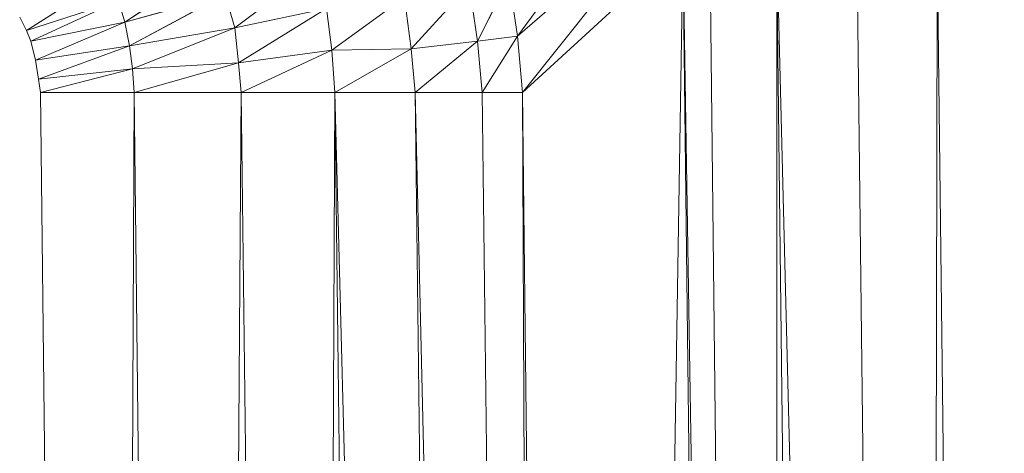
# Model space of a CAD drawing. Header units: metres. Extents: x 391.1 to 427.5, y 12.7 to 28.4.
# Tile 168 of 241: x 408.8371 to 408.8867, y 24.0196 to 24.0414. Entities that reach past the tile are written whole.
import ezdxf

# ---------------------------------------------------------------- set-up
doc = ezdxf.new("R2010")
doc.units = ezdxf.units.M
doc.layers.add('02_MOBILIARIO', color=7, linetype='Continuous', lineweight=18)

# ---------------------------------------------------------------- blocks, each defined once
blk = doc.blocks.new('Family - Plats de dutxa PS-1-153501-01_TEL_PS1')
at = {"layer": '02_MOBILIARIO', "color": 253, "true_color": 0xaaaaaa}
for p, q in [((0.73049, 0.689869), (0.738129, 0.700276)), ((0.738129, 0.700276), (0.73049, 0.689869)), ((0.73049, 0.689869), (0.738615, 0.696911)), ((0.738615, 0.696911), (0.73049, 0.689869)), ((0.730727, 0.687023), (0.738615, 0.696911)), ((0.738615, 0.696911), (0.730727, 0.687023)), ((0.730727, 0.687023), (0.738817, 0.694438)), ((0.738817, 0.694438), (0.730727, 0.687023)), ((0.734098, 0.4), (0.738817, 0.694438)), ((0.738817, 0.694438), (0.734098, 0.4)), ((0.742188, 0.4), (0.738817, 0.694438)), ((0.738817, 0.694438), (0.743536, 0.4)), ((0.743536, 0.4), (0.738817, 0.694438)), ((0.738817, 0.694438), (0.742188, 0.4)), ((0.743536, 0.4), (0.740166, 0.694438)), ((0.740166, 0.694438), (0.743536, 0.4)), ((0.746907, 0.4), (0.743536, 0.694438)), ((0.743536, 0.694438), (0.750952, 0.4)), ((0.750952, 0.4), (0.743536, 0.694438)), ((0.743536, 0.4), (0.743536, 0.694438)), ((0.743536, 0.694438), (0.746907, 0.4)), ((0.743536, 0.694438), (0.743536, 0.4)), ((0.750952, 0.4), (0.747581, 0.694438)), ((0.747581, 0.694438), (0.750952, 0.4)), ((0.750952, 0.4), (0.751626, 0.694438)), ((0.751626, 0.694438), (0.750952, 0.4)), ((0.751626, 0.694438), (0.754997, 0.4)), ((0.751626, 0.694438), (0.754997, 0.4)), ((0.710703, 0.690564), (0.715265, 0.693592)), ((0.715265, 0.693592), (0.710703, 0.690564)), ((0.716241, 0.690286), (0.720305, 0.693329)), ((0.720305, 0.693329), (0.716241, 0.690286)), ((0.70576, 0.690152), (0.709835, 0.692756)), ((0.709835, 0.692756), (0.70576, 0.690152)), ((0.728464, 0.689606), (0.73004, 0.692762)), ((0.73004, 0.692762), (0.728464, 0.689606)), ((0.73049, 0.689869), (0.73004, 0.692762)), ((0.73004, 0.692762), (0.73049, 0.689869)), ((0.725124, 0.689231), (0.728051, 0.692424)), ((0.728051, 0.692424), (0.725124, 0.689231)), ((0.728464, 0.689606), (0.728051, 0.692424)), ((0.728051, 0.692424), (0.728464, 0.689606)), ((0.710703, 0.690564), (0.715753, 0.691977)), ((0.715753, 0.691977), (0.710703, 0.690564)), ((0.710941, 0.689371), (0.715753, 0.691977)), ((0.715753, 0.691977), (0.710941, 0.689371)), ((0.716241, 0.690286), (0.715753, 0.691977)), ((0.715753, 0.691977), (0.716241, 0.690286)), ((0.721131, 0.689159), (0.724786, 0.691823)), ((0.724786, 0.691823), (0.721131, 0.689159)), ((0.725124, 0.689231), (0.724786, 0.691823)), ((0.724786, 0.691823), (0.725124, 0.689231)), ((0.70576, 0.690152), (0.710383, 0.691639)), ((0.710383, 0.691639), (0.70576, 0.690152)), ((0.705977, 0.689609), (0.710383, 0.691639)), ((0.710383, 0.691639), (0.705977, 0.689609)), ((0.710703, 0.690564), (0.710383, 0.691639)), ((0.710383, 0.691639), (0.710703, 0.690564)), ((0.716241, 0.690286), (0.720868, 0.691263)), ((0.720868, 0.691263), (0.716241, 0.690286)), ((0.716429, 0.688521), (0.720868, 0.691263)), ((0.720868, 0.691263), (0.716429, 0.688521)), ((0.721131, 0.689159), (0.720868, 0.691263)), ((0.720868, 0.691263), (0.721131, 0.689159)), ((0.705413, 0.690825), (0.70576, 0.690152)), ((0.70576, 0.690152), (0.705413, 0.690825)), ((0.705977, 0.689609), (0.710703, 0.690564)), ((0.710703, 0.690564), (0.705977, 0.689609)), ((0.706215, 0.688655), (0.710703, 0.690564)), ((0.710703, 0.690564), (0.706215, 0.688655)), ((0.710941, 0.689371), (0.710703, 0.690564)), ((0.710703, 0.690564), (0.710941, 0.689371)), ((0.710941, 0.689371), (0.716241, 0.690286)), ((0.716241, 0.690286), (0.710941, 0.689371)), ((0.711093, 0.688221), (0.716241, 0.690286)), ((0.716241, 0.690286), (0.711093, 0.688221)), ((0.716429, 0.688521), (0.716241, 0.690286)), ((0.716241, 0.690286), (0.716429, 0.688521)), ((0.70576, 0.690152), (0.705977, 0.689609)), ((0.705977, 0.689609), (0.70576, 0.690152)), ((0.728464, 0.689606), (0.73049, 0.689869)), ((0.73049, 0.689869), (0.728464, 0.689606)), ((0.728705, 0.687023), (0.73049, 0.689869)), ((0.73049, 0.689869), (0.728705, 0.687023)), ((0.730727, 0.687023), (0.73049, 0.689869)), ((0.73049, 0.689869), (0.730727, 0.687023)), ((0.705977, 0.689609), (0.706215, 0.688655)), ((0.706215, 0.688655), (0.705977, 0.689609)), ((0.706215, 0.688655), (0.710941, 0.689371)), ((0.710941, 0.689371), (0.706215, 0.688655)), ((0.706367, 0.6877), (0.710941, 0.689371)), ((0.710941, 0.689371), (0.706367, 0.6877)), ((0.711093, 0.688221), (0.710941, 0.689371)), ((0.710941, 0.689371), (0.711093, 0.688221)), ((0.721131, 0.689159), (0.725124, 0.689231)), ((0.725124, 0.689231), (0.721131, 0.689159)), ((0.721289, 0.687023), (0.725124, 0.689231)), ((0.725124, 0.689231), (0.721289, 0.687023)), ((0.725124, 0.689231), (0.728464, 0.689606)), ((0.728464, 0.689606), (0.725124, 0.689231)), ((0.725334, 0.687023), (0.725124, 0.689231)), ((0.725124, 0.689231), (0.725334, 0.687023)), ((0.725334, 0.687023), (0.728464, 0.689606)), ((0.728464, 0.689606), (0.725334, 0.687023)), ((0.728705, 0.687023), (0.728464, 0.689606)), ((0.728464, 0.689606), (0.728705, 0.687023)), ((0.716429, 0.688521), (0.721131, 0.689159)), ((0.721131, 0.689159), (0.716429, 0.688521)), ((0.71657, 0.687023), (0.721131, 0.689159)), ((0.721131, 0.689159), (0.71657, 0.687023)), ((0.721289, 0.687023), (0.721131, 0.689159)), ((0.721131, 0.689159), (0.721289, 0.687023)), ((0.706215, 0.688655), (0.706367, 0.6877)), ((0.706367, 0.6877), (0.706215, 0.688655)), ((0.711093, 0.688221), (0.716429, 0.688521)), ((0.716429, 0.688521), (0.711093, 0.688221)), ((0.711177, 0.687023), (0.716429, 0.688521)), ((0.716429, 0.688521), (0.711177, 0.687023)), ((0.71657, 0.687023), (0.716429, 0.688521)), ((0.716429, 0.688521), (0.71657, 0.687023)), ((0.706367, 0.6877), (0.711093, 0.688221)), ((0.711093, 0.688221), (0.706367, 0.6877)), ((0.706458, 0.687023), (0.711093, 0.688221)), ((0.711093, 0.688221), (0.706458, 0.687023)), ((0.711177, 0.687023), (0.711093, 0.688221)), ((0.711093, 0.688221), (0.711177, 0.687023)), ((0.706367, 0.6877), (0.706458, 0.687023)), ((0.706458, 0.687023), (0.706367, 0.6877)), ((0.706458, 0.687023), (0.709829, 0.4)), ((0.709829, 0.4), (0.706458, 0.687023)), ((0.706458, 0.687023), (0.711177, 0.687023)), ((0.711177, 0.687023), (0.706458, 0.687023)), ((0.709829, 0.4), (0.711177, 0.687023)), ((0.711177, 0.687023), (0.709829, 0.4)), ((0.714548, 0.4), (0.711177, 0.687023)), ((0.711177, 0.687023), (0.71657, 0.687023)), ((0.71657, 0.687023), (0.711177, 0.687023)), ((0.711177, 0.687023), (0.714548, 0.4)), ((0.714548, 0.4), (0.71657, 0.687023)), ((0.71657, 0.687023), (0.714548, 0.4)), ((0.719941, 0.4), (0.71657, 0.687023)), ((0.71657, 0.687023), (0.721289, 0.687023)), ((0.721289, 0.687023), (0.71657, 0.687023)), ((0.71657, 0.687023), (0.719941, 0.4)), ((0.719941, 0.4), (0.721289, 0.687023)), ((0.721289, 0.687023), (0.719941, 0.4)), ((0.72466, 0.4), (0.721289, 0.687023)), ((0.721289, 0.687023), (0.728705, 0.4)), ((0.725334, 0.687023), (0.721289, 0.687023)), ((0.728705, 0.4), (0.721289, 0.687023)), ((0.725334, 0.687023), (0.721289, 0.687023)), ((0.721289, 0.687023), (0.72466, 0.4)), ((0.728705, 0.4), (0.725334, 0.687023)), ((0.725334, 0.687023), (0.732076, 0.4)), ((0.728705, 0.687023), (0.725334, 0.687023)), ((0.732076, 0.4), (0.725334, 0.687023)), ((0.728705, 0.687023), (0.725334, 0.687023)), ((0.725334, 0.687023), (0.728705, 0.4)), ((0.732076, 0.4), (0.728705, 0.687023)), ((0.728705, 0.687023), (0.730727, 0.687023)), ((0.730727, 0.687023), (0.728705, 0.687023)), ((0.728705, 0.687023), (0.732076, 0.4)), ((0.734098, 0.4), (0.730727, 0.687023)), ((0.732076, 0.4), (0.730727, 0.687023)), ((0.730727, 0.687023), (0.734098, 0.4)), ((0.730727, 0.687023), (0.732076, 0.4))]:
    blk.add_line(p, q, dxfattribs=at)
blk = doc.blocks.new('LONDR55-XX_ZZ-ARQ-CAA-M3D-Londres55_ifc-1-01_TEL_PS1')
at = {"layer": '02_MOBILIARIO', "color": 253, "lineweight": 18, "true_color": 0xaaaaaa}
blk.add_blockref('Family - Plats de dutxa PS-1-153501-01_TEL_PS1', (408.131716, 23.350737), dxfattribs=at)

msp = doc.modelspace()

# ---------------------------------------------------------------- block references
at = {"lineweight": 5}
msp.add_blockref('LONDR55-XX_ZZ-ARQ-CAA-M3D-Londres55_ifc-1-01_TEL_PS1', (0, 0), dxfattribs=at)

doc.saveas('drawing.dxf')
